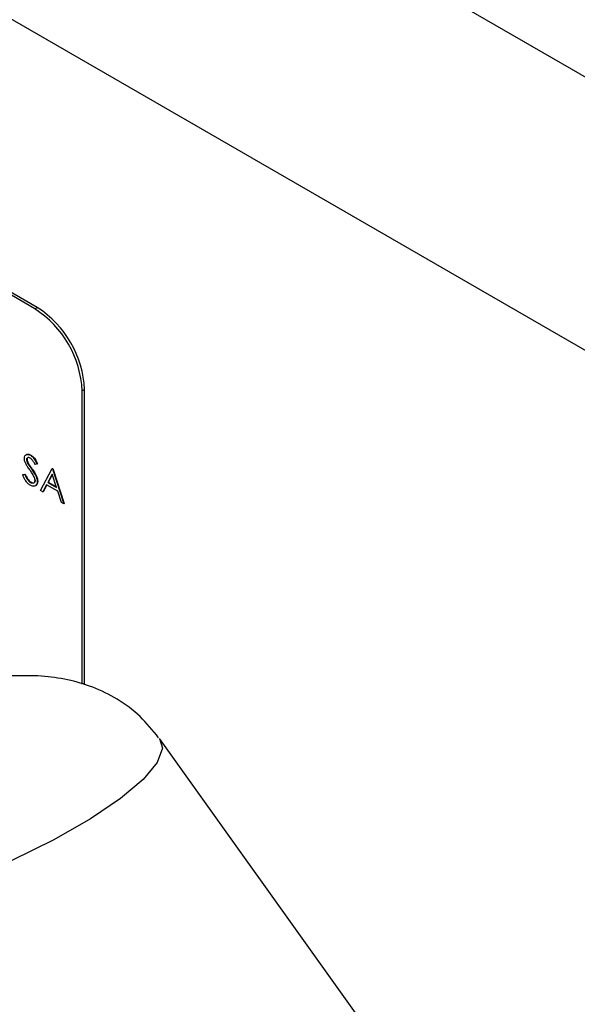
# Model space of a CAD drawing. Header units: inches. Extents: x 0.6 to 33.8, y 0 to 21.7.
# Tile 168 of 172: x 29.493 to 29.701, y 18.077 to 18.445. Entities that reach past the tile are written whole.
import ezdxf

# ---------------------------------------------------------------- set-up
doc = ezdxf.new("R2010")
doc.units = ezdxf.units.IN
doc.header["$MEASUREMENT"] = 0

msp = doc.modelspace()

# ---------------------------------------------------------------- linework, layer by layer
at = {"color": 7, "linetype": 'Continuous'}
for p, q in [((31.3208143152, 17.4899878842), (25.6639600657, 20.7556203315)), ((31.2324259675, 17.4389623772), (25.575571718, 20.7045948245)), ((29.4988087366, 18.3366701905), (29.1134355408, 18.5591414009)), ((29.49969262, 18.3371804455), (29.1143194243, 18.559651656)), ((29.4988087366, 18.3366701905), (29.49969262, 18.3371804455)), ((29.5173702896, 18.3065618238), (29.5164864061, 18.3060515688)), ((29.5164864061, 18.1965554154), (29.5164864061, 18.3060515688)), ((29.5173702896, 18.1962933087), (29.5173702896, 18.3065618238)), ((29.4957225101, 18.2803719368), (29.4958992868, 18.2804739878)), ((29.4971648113, 18.2819758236), (29.497341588, 18.2820778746)), ((29.4963293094, 18.2786479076), (29.4965060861, 18.2787499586)), ((29.497566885, 18.2768749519), (29.4977436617, 18.2769770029)), ((29.4996178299, 18.2787600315), (29.4988708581, 18.2785373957)), ((29.4996178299, 18.2787600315), (29.4997946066, 18.2788620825)), ((29.5009162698, 18.2689054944), (29.5052837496, 18.2770162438)), ((29.5052837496, 18.2770162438), (29.5054605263, 18.2771182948)), ((29.5052837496, 18.2770162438), (29.5054017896, 18.2769481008)), ((29.5054017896, 18.2769481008), (29.5055785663, 18.2770501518)), ((29.5054017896, 18.2769481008), (29.5096512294, 18.2638629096)), ((29.5054605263, 18.2771182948), (29.5055785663, 18.2770501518)), ((29.5055785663, 18.2770501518), (29.5098280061, 18.2639649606)), ((29.4943060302, 18.2747725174), (29.4944828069, 18.2748745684)), ((29.4943060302, 18.2747725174), (29.4950843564, 18.2748620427)), ((29.4944828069, 18.2748745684), (29.4952611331, 18.2749640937)), ((29.4950843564, 18.2748620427), (29.4952611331, 18.2749640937)), ((29.4971057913, 18.2719230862), (29.497282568, 18.2720251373)), ((29.4997358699, 18.2721916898), (29.4999126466, 18.2722937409)), ((29.5053335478, 18.2749151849), (29.5036662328, 18.2718161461)), ((29.5036662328, 18.2718161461), (29.5038430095, 18.2719181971)), ((29.5036662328, 18.2718161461), (29.5069565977, 18.2699166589)), ((29.5053794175, 18.2747739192), (29.5038430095, 18.2719181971)), ((29.5038430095, 18.2719181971), (29.5068750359, 18.2701678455)), ((29.5069565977, 18.2699166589), (29.5053335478, 18.2749151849)), ((29.5018181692, 18.268384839), (29.5009162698, 18.2689054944)), ((29.5032180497, 18.2709844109), (29.5018181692, 18.268384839)), ((29.5018181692, 18.268384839), (29.5019949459, 18.26848689)), ((29.5033109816, 18.2709307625), (29.5019949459, 18.26848689)), ((29.5073918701, 18.2685749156), (29.5032180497, 18.2709844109)), ((29.5087530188, 18.2643814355), (29.5073918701, 18.2685749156)), ((29.5096512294, 18.2638629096), (29.5087530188, 18.2643814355)), ((29.5096512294, 18.2638629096), (29.5098280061, 18.2639649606)), ((29.618590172, 18.0738332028), (29.5453866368, 18.1762177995))]:
    msp.add_line(p, q, dxfattribs=at)
at = {"color": 7, "linetype": 'Continuous', "flags": 128}
msp.add_lwpolyline([(29.5453866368, 18.1762177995), (29.5464296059, 18.172624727), (29.5445226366, 18.1672758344), (29.5392652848, 18.1609440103), (29.5308475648, 18.1538581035), (29.519573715, 18.1462742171), (29.5058512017, 18.1384664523), (29.4901759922, 18.1307170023), (29.4731146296, 18.1233059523), (29.4552837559, 18.116501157), (29.4373278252, 18.1105485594), (29.4198958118, 18.105663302), (29.4036177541, 18.1020219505), (29.3890819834, 18.099756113), (29.3768138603, 18.0989476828), (29.3672567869, 18.0996258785), (29.3607561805, 18.1017661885), (29.3575469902, 18.1052912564), (29.3572352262, 18.1067181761)], dxfattribs=at)
at = {"color": 7, "linetype": 'Continuous'}
for centre, radius in [((29.4781060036, 18.3043050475), 0.0384201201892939), ((29.478989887, 18.3048153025), 0.0384201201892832)]:
    msp.add_arc(centre, radius, 2.6054784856, 57.39452166, dxfattribs=at)
for points, knots in [([(29.49489623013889, 18.28080421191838), (29.49493611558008, 18.28115868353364), (29.49501584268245, 18.28186723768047), (29.49564476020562, 18.28232378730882), (29.49639653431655, 18.28234351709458), (29.49690870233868, 18.28209839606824), (29.4971648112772, 18.28197582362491)], [0, 0, 0, 0, 0.2795526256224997, 0.5587984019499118, 0.7793777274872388, 1, 1, 1, 1]), ([(29.49541081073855, 18.27888849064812), (29.49524856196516, 18.27925794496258), (29.49495874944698, 18.279917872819), (29.49491533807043, 18.28053331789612), (29.49489623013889, 18.28080421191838)], [0, 0, 0, 0, 0.5598404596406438, 0.9999999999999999, 0.9999999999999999, 0.9999999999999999, 0.9999999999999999]), ([(29.49707259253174, 18.28093859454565), (29.49688565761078, 18.28102989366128), (29.49651219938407, 18.28121229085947), (29.49606262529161, 18.28114041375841), (29.49576764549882, 18.28085523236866), (29.49573755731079, 18.28053305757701), (29.49572251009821, 18.28037193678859)], [0, 0, 0, 0, 0.2802742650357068, 0.5599313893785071, 0.7799200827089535, 1, 1, 1, 1]), ([(29.49572251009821, 18.28037193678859), (29.49573330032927, 18.28021732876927), (29.4957548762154, 18.27990817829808), (29.49595428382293, 18.27930393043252), (29.49618701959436, 18.27889681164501), (29.49632930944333, 18.2786479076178)], [0, 0, 0, 0, 0.2799464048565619, 0.5597740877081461, 0.9999999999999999, 0.9999999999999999, 0.9999999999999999, 0.9999999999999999]), ([(29.49587983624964, 18.28235222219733), (29.49588839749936, 18.28235933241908), (29.49605862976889, 18.28250071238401), (29.49659070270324, 18.28241766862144), (29.49709127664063, 18.28219114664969), (29.49734158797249, 18.28207787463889)], [0, 0, 0, 0, 0.0257919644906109, 0.5128485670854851, 0.9999999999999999, 0.9999999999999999, 0.9999999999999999, 0.9999999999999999]), ([(29.49621917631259, 18.28117651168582), (29.49612724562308, 18.28110485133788), (29.4959387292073, 18.28095790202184), (29.49591264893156, 18.2806379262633), (29.4958992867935, 18.28047398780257)], [0, 0, 0, 0, 0.4876534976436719, 1, 1, 1, 1]), ([(29.49589928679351, 18.28047398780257), (29.49591007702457, 18.28031937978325), (29.4959316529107, 18.28001022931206), (29.49613106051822, 18.27940598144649), (29.49636379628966, 18.27899886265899), (29.49650608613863, 18.27874995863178)], [0, 0, 0, 0, 0.2799464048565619, 0.5597740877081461, 0.9999999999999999, 0.9999999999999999, 0.9999999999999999, 0.9999999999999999]), ([(29.4988708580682, 18.27853739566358), (29.49871171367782, 18.27885800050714), (29.49844968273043, 18.27938587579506), (29.49801755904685, 18.28008992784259), (29.4975664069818, 18.28060944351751), (29.49723722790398, 18.28082885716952), (29.49707259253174, 18.28093859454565)], [0, 0, 0, 0, 0.3404085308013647, 0.5604820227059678, 0.7801798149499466, 1, 1, 1, 1]), ([(29.4971648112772, 18.28197582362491), (29.49750948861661, 18.28172994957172), (29.49807813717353, 18.28132430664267), (29.49874737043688, 18.28042732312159), (29.49921591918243, 18.27960760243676), (29.4994838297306, 18.27904261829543), (29.49961782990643, 18.27876003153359)], [0, 0, 0, 0, 0.3387292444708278, 0.5588353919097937, 0.7793437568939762, 1, 1, 1, 1]), ([(29.49734158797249, 18.28207787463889), (29.49768626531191, 18.28183200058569), (29.49825491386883, 18.28142635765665), (29.49892414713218, 18.28052937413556), (29.49939269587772, 18.27970965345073), (29.4996606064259, 18.27914466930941), (29.49979460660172, 18.27886208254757)], [0, 0, 0, 0, 0.3387292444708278, 0.5588353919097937, 0.7793437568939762, 1, 1, 1, 1]), ([(29.49691950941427, 18.27657139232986), (29.49661933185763, 18.27698964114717), (29.49608369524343, 18.27773596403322), (29.49561628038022, 18.27853655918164), (29.49541081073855, 18.27888849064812)], [0, 0, 0, 0, 0.56041269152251, 1, 1, 1, 1]), ([(29.49632930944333, 18.2786479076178), (29.49655643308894, 18.27831320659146), (29.49696207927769, 18.27771542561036), (29.49738205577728, 18.27713180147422), (29.4975668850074, 18.2768749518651)], [0, 0, 0, 0, 0.5599057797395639, 1, 1, 1, 1]), ([(29.49650608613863, 18.27874995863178), (29.49673320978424, 18.27841525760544), (29.49713885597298, 18.27781747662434), (29.49755883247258, 18.27723385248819), (29.4977436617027, 18.27697700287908)], [0, 0, 0, 0, 0.5599057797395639, 1, 1, 1, 1]), ([(29.49857944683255, 18.27391779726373), (29.49829574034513, 18.27443207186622), (29.4977886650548, 18.27535124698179), (29.49718529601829, 18.27619827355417), (29.49691950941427, 18.27657139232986)], [0, 0, 0, 0, 0.5594957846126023, 1, 1, 1, 1]), ([(29.4975668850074, 18.2768749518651), (29.49791449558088, 18.27637438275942), (29.49848691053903, 18.27555008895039), (29.49918162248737, 18.27432749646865), (29.49963209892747, 18.27322173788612), (29.49970130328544, 18.27253480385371), (29.49973586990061, 18.27219168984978)], [0, 0, 0, 0, 0.3404990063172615, 0.5607042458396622, 0.780577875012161, 1, 1, 1, 1]), ([(29.4977436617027, 18.27697700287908), (29.49809127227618, 18.2764764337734), (29.49866368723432, 18.27565213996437), (29.49935839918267, 18.27442954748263), (29.49980887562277, 18.2733237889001), (29.49987807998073, 18.27263685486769), (29.49991264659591, 18.27229374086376)], [0, 0, 0, 0, 0.3404990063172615, 0.5607042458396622, 0.780577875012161, 1, 1, 1, 1]), ([(29.4971057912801, 18.27083262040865), (29.49676514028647, 18.27106867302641), (29.49608395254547, 18.27154069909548), (29.49503457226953, 18.27294787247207), (29.49458247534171, 18.27408015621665), (29.49430603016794, 18.27477251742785)], [0, 0, 0, 0, 0.2798798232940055, 0.5596657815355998, 1, 1, 1, 1]), ([(29.49508435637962, 18.27486204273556), (29.4953579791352, 18.27421850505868), (29.49573945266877, 18.27332131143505), (29.49651950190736, 18.27233200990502), (29.49691043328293, 18.27205934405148), (29.4971057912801, 18.27192308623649)], [0, 0, 0, 0, 0.5593206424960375, 0.7797817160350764, 1, 1, 1, 1]), ([(29.49526113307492, 18.27496409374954), (29.4955347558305, 18.27432055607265), (29.49591622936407, 18.27342336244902), (29.49669627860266, 18.272434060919), (29.49708720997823, 18.27216139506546), (29.4972825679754, 18.27202513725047)], [0, 0, 0, 0, 0.5593206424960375, 0.7797817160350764, 1, 1, 1, 1]), ([(29.4971057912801, 18.27192308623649), (29.49735330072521, 18.27180886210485), (29.49784796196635, 18.27158057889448), (29.49845263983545, 18.27166120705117), (29.49883670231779, 18.27205206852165), (29.49888529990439, 18.27247313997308), (29.4989095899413, 18.27268359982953)], [0, 0, 0, 0, 0.2802763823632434, 0.5601477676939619, 0.7801531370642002, 1, 1, 1, 1]), ([(29.49973586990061, 18.27219168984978), (29.49968441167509, 18.27178651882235), (29.49958136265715, 18.27097513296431), (29.49884531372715, 18.27047366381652), (29.49799504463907, 18.27040222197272), (29.49740229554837, 18.2706891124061), (29.4971057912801, 18.27083262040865)], [0, 0, 0, 0, 0.2791829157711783, 0.5590850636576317, 0.7794460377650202, 1, 1, 1, 1]), ([(29.4972825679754, 18.27202513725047), (29.49753007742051, 18.27191091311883), (29.49802473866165, 18.27168262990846), (29.49862941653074, 18.27176325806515), (29.49901347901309, 18.27215411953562), (29.49906207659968, 18.27257519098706), (29.49908636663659, 18.27278565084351)], [0, 0, 0, 0, 0.2802763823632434, 0.5601477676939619, 0.7801531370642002, 1, 1, 1, 1]), ([(29.49890958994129, 18.27268359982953), (29.49888694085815, 18.27290850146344), (29.49884642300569, 18.27331083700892), (29.49866115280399, 18.273732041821), (29.49857944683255, 18.27391779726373)], [0, 0, 0, 0, 0.558990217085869, 1, 1, 1, 1]), ([(29.49991264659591, 18.27229374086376), (29.4998794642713, 18.27186380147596), (29.49983188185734, 18.27124728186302), (29.49945368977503, 18.27101515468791), (29.49933923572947, 18.27094490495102)], [0, 0, 0, 0, 0.6973653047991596, 1, 1, 1, 1]), ([(29.54500731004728, 18.17655620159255), (29.54281372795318, 18.17929817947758), (29.5383426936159, 18.18488697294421), (29.52975236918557, 18.19112406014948), (29.52049159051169, 18.19567725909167), (29.51087168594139, 18.19845082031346), (29.50081100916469, 18.19979790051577), (29.48930457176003, 18.1997240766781), (29.48037572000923, 18.19893299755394), (29.47462098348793, 18.19771282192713), (29.473899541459, 18.19755985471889)], [0, 0, 0, 0, 0.1237181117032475, 0.252166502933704, 0.3759952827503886, 0.4994934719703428, 0.6294559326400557, 0.7788892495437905, 0.9722804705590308, 1, 1, 1, 1])]:
    msp.add_open_spline(points, degree=3, knots=knots, dxfattribs=at)

doc.saveas('drawing.dxf')
